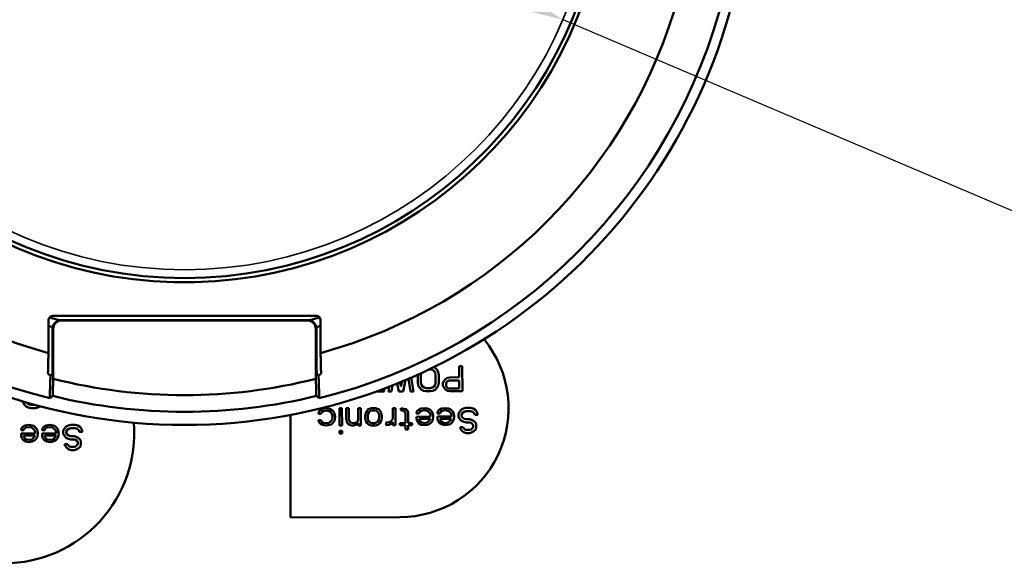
# Model space of a CAD drawing. Header units: millimetres. Extents: x 30 to 1646, y 30 to 1265.
# Tile 25 of 137: x 693 to 810, y 168 to 233. Entities that reach past the tile are written whole.
import ezdxf

# ---------------------------------------------------------------- set-up
doc = ezdxf.new("R2010")
doc.units = ezdxf.units.MM
doc.header["$LTSCALE"] = 6
for name, color, linetype, lineweight in [('Dimension (ISO)', 7, 'Continuous', 25), ('Visible (ISO)', 7, 'Continuous', 50), ('Visible Narrow (ISO)', 7, 'Continuous', 35)]:
    doc.layers.add(name, color=color, linetype=linetype, lineweight=lineweight)
doc.styles.add('Note Text (ANSI)', font='tahoma.ttf')
doc.dimstyles.new('Default (ISO)', dxfattribs={"dimscale": 6, "dimtxt": 1, "dimasz": 2.5, "dimexe": 3.175, "dimexo": 0, "dimgap": 0.762, "dimtad": 1, "dimrnd": 1e-08, "dimzin": 0, "dimdsep": 46, "dimtxsty": 'Note Text (ANSI)', "dimcen": 0.09, "dimdle": 10, "dimclrd": 1, "dimclre": 1, "dimclrt": 1, "dimazin": 0, "dimtfac": 3.5052, "dimtmove": 0, "dimatfit": 3, "dimfxl": 1, "dimtolj": 1, "dimtzin": 0, "dimlwd": -1, "dimlwe": -1, "dimarcsym": 0})

# ---------------------------------------------------------------- blocks, each defined once
blk = doc.blocks.new('*D10')
at = {"layer": 'Defpoints', "color": 0, "transparency": 16777216}
for p in [(667.08, 271.39), (757.26, 233.04)]:
    blk.add_point(p, dxfattribs=at)
at = {"layer": 'Dimension (ISO)', "color": 1, "transparency": 16777216}
for p, q in [((680.88, 265.52), (743.46, 238.91)), ((757.26, 233.04), (892.82, 175.4))]:
    blk.add_line(p, q, dxfattribs=at)
for points in [[(681.86, 267.82), (679.9, 263.22), (667.08, 271.39)], [(744.44, 241.21), (742.48, 236.61), (757.26, 233.04)]]:
    blk.add_solid(points, dxfattribs=at)
at = {"layer": 'Dimension (ISO)', "color": 1, "transparency": 16777216, "insert": (812.98, 222.85), "char_height": 6, "attachment_point": 1, "rotation": 336.9643, "style": 'Note Text (ANSI)'}
blk.add_mtext('\\A1;∅98.00 mm [∅3.858 in]', dxfattribs=at)

msp = doc.modelspace()

# ---------------------------------------------------------------- linework, layer by layer
at = {"layer": 'Visible (ISO)'}
for p, q in [((695.9544, 193.283), (695.9544, 197.2134)), ((696.4544, 197.7132), (727.8863, 197.7132)), ((697.4544, 197.2132), (726.8862, 197.2132)), ((726.8164, 197.1783), (697.5243, 197.1783)), ((728.3862, 197.2134), (728.3862, 193.283)), ((696.4544, 196.2137), (696.4544, 191.7132)), ((696.5243, 190.208), (696.5243, 196.1788)), ((727.8164, 196.1788), (727.8164, 190.208)), ((727.8862, 191.7132), (727.8862, 196.2137)), ((696.4195, 190.7045), (696.4544, 191.7132)), ((727.8862, 191.7132), (727.9211, 190.7045)), ((741.3348, 191.3389), (741.4664, 191.3392)), ((741.7166, 191.276), (741.4664, 191.3392)), ((741.8843, 191.6052), (742.0285, 191.5321)), ((742.0285, 191.5321), (742.2791, 191.2773)), ((745.278, 191.7313), (744.903, 191.7304)), ((744.903, 191.7304), (744.9062, 190.39)), ((745.2852, 188.7313), (745.278, 191.7313)), ((696.4195, 190.7045), (696.1961, 190.6487)), ((728.1445, 190.6487), (727.9211, 190.7045)), ((739.0977, 188.7165), (738.8503, 190.2098)), ((739.195, 190.3593), (739.4727, 188.7174)), ((739.968, 190.6973), (739.9691, 190.7033)), ((739.968, 190.6973), (739.9703, 189.7399)), ((740.3908, 190.8956), (740.343, 190.6982)), ((740.3453, 189.7408), (740.343, 190.6982)), ((741.9044, 191.1488), (741.7166, 191.276)), ((742.0298, 190.9576), (741.9044, 191.1488)), ((742.093, 190.7024), (742.0298, 190.9576)), ((742.093, 190.7024), (742.0952, 189.745)), ((742.2791, 191.2773), (742.4047, 191.0223)), ((742.4047, 191.0223), (742.468, 190.7033)), ((742.4702, 189.7459), (742.468, 190.7033)), ((743.0324, 189.8749), (743.2193, 190.1306)), ((743.2193, 190.1306), (743.4689, 190.3227)), ((743.4689, 190.3227), (743.7812, 190.3873)), ((744.9062, 190.39), (743.7812, 190.3873)), ((735.9727, 188.709), (735.9719, 189.0489)), ((736.4727, 188.7102), (736.5656, 189.2758)), ((736.9635, 189.4315), (736.8477, 188.7111)), ((737.7227, 188.7132), (737.516, 189.6525)), ((737.8656, 189.7953), (737.9713, 189.2883)), ((737.9713, 189.2883), (738.0938, 189.8897)), ((738.5134, 190.0659), (738.2227, 188.7144)), ((740.0335, 189.4209), (739.9703, 189.7399)), ((740.1591, 189.1659), (740.0335, 189.4209)), ((740.4097, 188.9112), (740.1591, 189.1659)), ((740.3453, 189.7408), (740.4084, 189.4856)), ((740.4084, 189.4856), (740.5338, 189.2944)), ((740.5338, 189.2944), (740.7216, 189.1672)), ((740.7216, 189.1672), (740.9718, 189.104)), ((741.4718, 189.1052), (740.9718, 189.104)), ((741.4718, 189.1052), (741.7216, 189.1696)), ((741.7216, 189.1696), (741.9088, 189.2977)), ((741.9088, 189.2977), (742.0334, 189.4895)), ((742.0334, 189.4895), (742.0952, 189.745)), ((742.2841, 189.171), (742.0347, 188.915)), ((742.4085, 189.4266), (742.2841, 189.171)), ((742.4702, 189.7459), (742.4085, 189.4266)), ((742.9704, 189.6832), (743.0324, 189.8749)), ((742.9704, 189.6832), (742.971, 189.4279)), ((743.034, 189.2366), (742.971, 189.4279)), ((743.2221, 188.9817), (743.034, 189.2366)), ((743.4725, 188.7908), (743.2221, 188.9817)), ((743.4076, 189.8119), (743.3455, 189.6203)), ((743.346, 189.4288), (743.3455, 189.6203)), ((743.346, 189.4288), (743.409, 189.2375)), ((743.5323, 189.9399), (743.4076, 189.8119)), ((743.409, 189.2375), (743.5343, 189.1101)), ((743.7196, 190.0042), (743.5323, 189.9399)), ((743.5343, 189.1101), (743.7219, 189.0467)), ((743.7196, 190.0042), (744.9071, 190.007)), ((744.9094, 189.0496), (743.7219, 189.0467)), ((744.9071, 190.007), (744.9094, 189.0496)), ((735.0435, 188.7068), (735.9727, 188.709)), ((736.4727, 188.7102), (736.8477, 188.7111)), ((737.7227, 188.7132), (738.2227, 188.7144)), ((739.0977, 188.7165), (739.4727, 188.7174)), ((740.66, 188.7841), (740.4097, 188.9112)), ((740.9727, 188.721), (740.66, 188.7841)), ((740.9727, 188.721), (741.4727, 188.7222)), ((741.785, 188.7868), (741.4727, 188.7222)), ((742.0347, 188.915), (741.785, 188.7868)), ((743.7852, 188.7277), (743.4725, 188.7908)), ((743.7852, 188.7277), (745.2852, 188.7313)), ((692.9203, 187.4154), (692.8993, 187.5226)), ((693.0453, 187.1601), (692.9203, 187.4154)), ((693.2953, 186.9047), (693.0453, 187.1601)), ((693.5453, 186.7771), (693.2953, 186.9047)), ((693.3543, 187.3888), (693.4203, 187.2877)), ((693.4203, 187.2877), (693.6078, 187.1601)), ((693.8578, 186.7132), (693.5453, 186.7771)), ((693.6078, 187.1601), (693.8578, 187.0962)), ((694.3578, 187.0962), (693.8578, 187.0962)), ((693.8578, 186.7132), (694.3578, 186.7132)), ((694.3578, 187.0962), (694.3761, 187.1009)), ((694.6703, 186.7771), (694.3578, 186.7132)), ((694.9203, 186.9047), (694.6703, 186.7771)), ((694.9591, 186.9444), (694.9203, 186.9047)), ((728.3763, 186.4994), (728.626, 186.6276)), ((728.626, 186.6276), (729.0633, 186.6925)), ((729.0633, 186.6925), (729.4385, 186.6296)), ((729.4385, 186.6296), (729.6261, 186.5662)), ((730.9383, 186.697), (730.6258, 186.6962)), ((730.6258, 186.6962), (730.6307, 184.6537)), ((730.9432, 184.6544), (730.9383, 186.697)), ((731.7508, 186.6989), (731.4383, 186.6982)), ((731.4383, 186.6982), (731.4412, 185.4854)), ((731.7537, 185.4862), (731.7508, 186.6989)), ((733.1883, 186.7024), (732.8758, 186.7016)), ((732.8758, 186.7016), (732.8793, 185.2335)), ((733.1932, 184.6598), (733.1883, 186.7024)), ((734.0636, 186.5768), (734.1884, 186.6409)), ((734.1884, 186.6409), (734.4383, 186.7054)), ((734.9383, 186.7066), (734.4383, 186.7054)), ((734.9383, 186.7066), (735.1884, 186.6433)), ((735.1884, 186.6433), (735.3136, 186.5798)), ((737.3133, 186.7122), (737.0008, 186.7115)), ((737.0008, 186.7115), (737.0038, 185.4349)), ((737.3182, 184.6697), (737.3133, 186.7122)), ((737.9383, 186.7137), (737.9389, 186.4584)), ((737.9383, 186.7137), (738.3134, 186.6508)), ((738.3134, 186.6508), (738.5011, 186.5874)), ((740.0637, 186.5273), (740.3134, 186.6556)), ((740.3134, 186.6556), (740.7508, 186.7205)), ((740.7508, 186.7205), (741.1259, 186.6575)), ((741.1259, 186.6575), (741.3136, 186.5942)), ((741.3136, 186.5942), (741.5014, 186.4669)), ((742.5637, 186.5333), (742.8134, 186.6616)), ((742.8134, 186.6616), (743.2508, 186.7265)), ((743.2508, 186.7265), (743.6259, 186.6635)), ((743.6259, 186.6635), (743.8136, 186.6001)), ((743.8136, 186.6001), (744.0014, 186.4729)), ((745.1887, 186.5396), (745.4384, 186.6679)), ((745.4384, 186.6679), (745.7508, 186.7324)), ((746.2508, 186.7336), (745.7508, 186.7324)), ((746.2508, 186.7336), (746.5634, 186.6706)), ((746.5634, 186.6706), (746.8764, 186.4798)), ((724.7919, 185.9038), (724.8211, 173.6823)), ((728.1273, 186.052), (728.1892, 186.3074)), ((728.1273, 186.052), (728.4398, 186.0527)), ((728.1892, 186.3074), (728.3763, 186.4994)), ((728.5019, 186.2443), (728.4398, 186.0527)), ((728.6891, 186.3725), (728.5019, 186.2443)), ((729.1264, 186.4373), (728.6891, 186.3725)), ((729.5017, 186.3106), (729.1264, 186.4373)), ((729.6897, 186.1195), (729.5017, 186.3106)), ((729.6261, 186.5662), (729.8139, 186.439)), ((729.8154, 185.8007), (729.6897, 186.1195)), ((729.754, 185.3537), (729.8159, 185.6092)), ((729.8139, 186.439), (729.9392, 186.3116)), ((729.8154, 185.8007), (729.8159, 185.6092)), ((729.9392, 186.3116), (730.0648, 186.0566)), ((730.0648, 186.0566), (730.1282, 185.6738)), ((730.1282, 185.6738), (730.0667, 185.2906)), ((731.5045, 185.1664), (731.4412, 185.4854)), ((731.7537, 185.4862), (731.817, 185.1672)), ((733.6904, 185.81), (733.8144, 186.2571)), ((733.6904, 185.81), (733.691, 185.5546)), ((733.7542, 185.2995), (733.691, 185.5546)), ((733.8144, 186.2571), (733.9389, 186.4488)), ((733.9389, 186.4488), (734.0636, 186.5768)), ((734.0648, 186.0662), (734.0029, 185.8107)), ((734.0035, 185.5554), (734.0029, 185.8107)), ((734.0035, 185.5554), (734.0667, 185.3002)), ((734.1894, 186.258), (734.0648, 186.0662)), ((734.3141, 186.3859), (734.1894, 186.258)), ((734.5639, 186.4503), (734.3141, 186.3859)), ((734.5639, 186.4503), (734.8139, 186.4509)), ((735.0641, 186.3877), (734.8139, 186.4509)), ((735.1894, 186.2604), (735.0641, 186.3877)), ((735.3148, 186.0692), (735.1894, 186.2604)), ((735.3136, 186.5798), (735.4389, 186.4524)), ((735.3779, 185.814), (735.3148, 186.0692)), ((735.3167, 185.3032), (735.3785, 185.5587)), ((735.3779, 185.814), (735.3785, 185.5587)), ((735.4389, 186.4524), (735.5644, 186.2612)), ((735.5644, 186.2612), (735.6904, 185.8147)), ((735.691, 185.5594), (735.6291, 185.304)), ((735.691, 185.5594), (735.6904, 185.8147)), ((736.817, 185.1791), (737.0038, 185.4349)), ((738.2515, 186.3953), (737.9389, 186.4584)), ((738.4393, 186.2681), (738.2515, 186.3953)), ((738.5023, 186.0768), (738.4393, 186.2681)), ((738.5011, 186.5874), (738.6889, 186.4602)), ((738.5023, 186.0768), (738.5051, 184.9279)), ((738.6889, 186.4602), (738.8145, 186.2052)), ((738.8176, 184.9286), (738.8145, 186.2052)), ((739.8148, 186.0799), (739.8767, 186.3354)), ((739.8148, 186.0799), (740.1273, 186.0807)), ((741.5032, 185.701), (739.8157, 185.697)), ((739.8157, 185.697), (739.8163, 185.4416)), ((739.8794, 185.1865), (739.8163, 185.4416)), ((739.8767, 186.3354), (740.0637, 186.5273)), ((740.1893, 186.2723), (740.1273, 186.0807)), ((740.1288, 185.4424), (741.4413, 185.4455)), ((740.1291, 185.3147), (740.1288, 185.4424)), ((740.3765, 186.4004), (740.1893, 186.2723)), ((740.8139, 186.4653), (740.3765, 186.4004)), ((741.064, 186.4021), (740.8139, 186.4653)), ((741.1892, 186.3385), (741.064, 186.4021)), ((741.3771, 186.1475), (741.1892, 186.3385)), ((741.44, 186.02), (741.3771, 186.1475)), ((741.5029, 185.8287), (741.44, 186.02)), ((741.4413, 185.4455), (741.4415, 185.3817)), ((741.5014, 186.4669), (741.6267, 186.3396)), ((741.5029, 185.8287), (741.5032, 185.701)), ((741.6267, 186.3396), (741.7523, 186.0846)), ((741.7523, 186.0846), (741.8157, 185.7017)), ((741.8157, 185.7017), (741.7541, 185.3186)), ((742.3148, 186.0859), (742.3767, 186.3414)), ((742.3148, 186.0859), (742.6273, 186.0867)), ((744.0032, 185.707), (742.3157, 185.7029)), ((742.3157, 185.7029), (742.3163, 185.4476)), ((742.3794, 185.1925), (742.3163, 185.4476)), ((742.3767, 186.3414), (742.5637, 186.5333)), ((742.6893, 186.2783), (742.6273, 186.0867)), ((742.6288, 185.4484), (743.9413, 185.4515)), ((742.6291, 185.3207), (742.6288, 185.4484)), ((742.8765, 186.4064), (742.6893, 186.2783)), ((743.3139, 186.4713), (742.8765, 186.4064)), ((743.564, 186.4081), (743.3139, 186.4713)), ((743.6892, 186.3445), (743.564, 186.4081)), ((743.8771, 186.1535), (743.6892, 186.3445)), ((743.9399, 186.026), (743.8771, 186.1535)), ((744.0029, 185.8346), (743.9399, 186.026)), ((743.9413, 185.4515), (743.9415, 185.3877)), ((744.0014, 186.4729), (744.1267, 186.3456)), ((744.0029, 185.8346), (744.0032, 185.707)), ((744.1267, 186.3456), (744.2523, 186.0906)), ((744.2523, 186.0906), (744.3157, 185.7077)), ((744.3157, 185.7077), (744.2541, 185.3246)), ((744.8149, 186.0281), (744.9393, 186.2837)), ((744.8149, 186.0281), (744.8157, 185.7089)), ((744.9413, 185.4539), (744.8157, 185.7089)), ((744.9393, 186.2837), (745.1887, 186.5396)), ((745.1919, 185.1992), (744.9413, 185.4539)), ((745.3146, 186.1569), (745.1901, 185.9651)), ((745.1906, 185.7737), (745.1901, 185.9651)), ((745.1906, 185.7737), (745.316, 185.5825)), ((745.5018, 186.285), (745.3146, 186.1569)), ((745.316, 185.5825), (745.5038, 185.4553)), ((745.7517, 186.3495), (745.5018, 186.285)), ((745.5038, 185.4553), (745.754, 185.392)), ((745.7517, 186.3495), (746.2517, 186.3507)), ((746.5018, 186.2874), (746.2517, 186.3507)), ((746.6898, 186.0964), (746.5018, 186.2874)), ((746.7527, 185.9051), (746.6898, 186.0964)), ((746.7527, 185.9051), (747.1277, 185.9059)), ((746.8764, 186.4798), (747.0646, 186.1611)), ((747.0646, 186.1611), (747.1277, 185.9059)), ((692.6936, 184.0749), (692.7561, 184.3303)), ((692.7561, 184.3303), (692.9436, 184.5218)), ((692.9436, 184.5218), (693.1936, 184.6494)), ((693.0686, 184.2664), (693.0061, 184.0749)), ((693.2561, 184.3941), (693.0686, 184.2664)), ((693.1936, 184.6494), (693.6311, 184.7132)), ((693.6936, 184.4579), (693.2561, 184.3941)), ((693.6311, 184.7132), (694.0061, 184.6494)), ((693.9436, 184.3941), (693.6936, 184.4579)), ((694.0686, 184.3303), (693.9436, 184.3941)), ((694.0061, 184.6494), (694.1936, 184.5856)), ((694.2561, 184.1388), (694.0686, 184.3303)), ((694.1936, 184.5856), (694.3811, 184.4579)), ((694.3811, 184.4579), (694.5061, 184.3303)), ((694.5061, 184.3303), (694.6311, 184.0749)), ((695.1936, 184.0749), (695.2561, 184.3303)), ((695.2561, 184.3303), (695.4436, 184.5218)), ((695.4436, 184.5218), (695.6936, 184.6494)), ((695.5686, 184.2664), (695.5061, 184.0749)), ((695.7561, 184.3941), (695.5686, 184.2664)), ((695.6936, 184.6494), (696.1311, 184.7132)), ((696.1936, 184.4579), (695.7561, 184.3941)), ((696.1311, 184.7132), (696.5061, 184.6494)), ((696.4436, 184.3941), (696.1936, 184.4579)), ((696.5686, 184.3303), (696.4436, 184.3941)), ((696.5061, 184.6494), (696.6936, 184.5856)), ((696.7561, 184.1388), (696.5686, 184.3303)), ((696.6936, 184.5856), (696.8811, 184.4579)), ((696.8811, 184.4579), (697.0061, 184.3303)), ((697.0061, 184.3303), (697.1311, 184.0749)), ((697.6936, 184.0111), (697.8186, 184.2664)), ((697.8186, 184.2664), (698.0686, 184.5218)), ((698.0686, 184.5218), (698.3186, 184.6494)), ((698.3811, 184.2664), (698.1936, 184.1388)), ((698.3186, 184.6494), (698.6311, 184.7132)), ((698.6311, 184.3303), (698.3811, 184.2664)), ((699.1311, 184.7132), (698.6311, 184.7132)), ((698.6311, 184.3303), (699.1311, 184.3303)), ((699.1311, 184.7132), (699.4436, 184.6494)), ((699.3811, 184.2664), (699.1311, 184.3303)), ((699.5686, 184.0749), (699.3811, 184.2664)), ((699.4436, 184.6494), (699.7561, 184.4579)), ((699.7561, 184.4579), (699.9436, 184.1388)), ((728.4417, 185.2867), (728.1292, 185.286)), ((728.1923, 185.0308), (728.1292, 185.286)), ((728.3802, 184.8398), (728.1923, 185.0308)), ((728.6305, 184.7127), (728.3802, 184.8398)), ((728.4417, 185.2867), (728.5046, 185.0954)), ((728.5046, 185.0954), (728.6924, 184.9682)), ((729.0682, 184.6499), (728.6305, 184.7127)), ((728.6924, 184.9682), (729.1301, 184.9054)), ((729.443, 184.7147), (729.0682, 184.6499)), ((729.1301, 184.9054), (729.3799, 184.9698)), ((729.3799, 184.9698), (729.5048, 185.034)), ((729.6304, 184.779), (729.443, 184.7147)), ((729.5048, 185.034), (729.6918, 185.2259)), ((729.8176, 184.9071), (729.6304, 184.779)), ((729.6918, 185.2259), (729.754, 185.3537)), ((729.9423, 185.035), (729.8176, 184.9071)), ((730.0667, 185.2906), (729.9423, 185.035)), ((730.6307, 184.6537), (730.9432, 184.6544)), ((731.5674, 184.9751), (731.5045, 185.1664)), ((731.6927, 184.8477), (731.5674, 184.9751)), ((731.8805, 184.7205), (731.6927, 184.8477)), ((731.817, 185.1672), (731.9423, 185.0398)), ((732.0682, 184.6571), (731.8805, 184.7205)), ((731.9423, 185.0398), (732.0674, 184.9763)), ((732.0674, 184.9763), (732.3176, 184.913)), ((732.0682, 184.6571), (732.3182, 184.6577)), ((732.3176, 184.913), (732.5674, 184.9775)), ((732.568, 184.7222), (732.3182, 184.6577)), ((732.5674, 184.9775), (732.7546, 185.1056)), ((732.7552, 184.8503), (732.568, 184.7222)), ((732.7546, 185.1056), (732.8793, 185.2335)), ((732.8799, 184.9782), (732.7552, 184.8503)), ((732.8799, 184.9782), (732.8807, 184.6591)), ((732.8807, 184.6591), (733.1932, 184.6598)), ((733.8171, 185.1081), (733.7542, 185.2995)), ((733.9426, 184.9169), (733.8171, 185.1081)), ((734.0679, 184.7896), (733.9426, 184.9169)), ((734.0667, 185.3002), (734.1921, 185.109)), ((734.193, 184.726), (734.0679, 184.7896)), ((734.1921, 185.109), (734.3174, 184.9817)), ((734.4432, 184.6628), (734.193, 184.726)), ((734.3174, 184.9817), (734.5676, 184.9184)), ((734.4432, 184.6628), (734.9432, 184.664)), ((734.8176, 184.919), (734.5676, 184.9184)), ((734.8176, 184.919), (735.0674, 184.9835)), ((735.193, 184.7284), (734.9432, 184.664)), ((735.0674, 184.9835), (735.1921, 185.1114)), ((735.1921, 185.1114), (735.3167, 185.3032)), ((735.3179, 184.7926), (735.193, 184.7284)), ((735.4426, 184.9205), (735.3179, 184.7926)), ((735.5671, 185.1123), (735.4426, 184.9205)), ((735.6291, 185.304), (735.5671, 185.1123)), ((736.1924, 184.9862), (736.5673, 185.0509)), ((736.1924, 184.9862), (736.1932, 184.667)), ((736.5055, 184.7316), (736.1932, 184.667)), ((736.6929, 184.7959), (736.5055, 184.7316)), ((736.5673, 185.0509), (736.817, 185.1791)), ((736.8801, 184.924), (736.6929, 184.7959)), ((737.0048, 185.0519), (736.8801, 184.924)), ((737.0048, 185.0519), (737.0057, 184.6689)), ((737.0057, 184.6689), (737.3182, 184.6697)), ((738.5051, 184.9279), (737.8176, 184.9262)), ((737.8176, 184.9262), (737.8182, 184.6709)), ((737.8182, 184.6709), (738.5057, 184.6725)), ((738.5057, 184.6725), (738.5069, 184.1619)), ((739.3176, 184.9298), (738.8176, 184.9286)), ((738.8182, 184.6733), (739.3182, 184.6745)), ((738.8194, 184.1627), (738.8182, 184.6733)), ((739.3182, 184.6745), (739.3176, 184.9298)), ((740.0676, 184.9316), (739.8794, 185.1865)), ((740.3805, 184.7409), (740.0676, 184.9316)), ((740.1291, 185.3147), (740.2546, 185.1235)), ((740.2546, 185.1235), (740.4424, 184.9963)), ((740.7557, 184.6779), (740.3805, 184.7409)), ((740.4424, 184.9963), (740.8176, 184.9334)), ((741.1305, 184.7427), (740.7557, 184.6779)), ((740.8176, 184.9334), (741.0674, 184.9978)), ((741.0674, 184.9978), (741.1922, 185.062)), ((741.3179, 184.8069), (741.1305, 184.7427)), ((741.1922, 185.062), (741.3793, 185.2539)), ((741.505, 184.935), (741.3179, 184.8069)), ((741.3793, 185.2539), (741.4415, 185.3817)), ((741.6297, 185.063), (741.505, 184.935)), ((741.7541, 185.3186), (741.6297, 185.063)), ((742.5675, 184.9376), (742.3794, 185.1925)), ((742.8805, 184.7468), (742.5675, 184.9376)), ((742.6291, 185.3207), (742.7546, 185.1295)), ((742.7546, 185.1295), (742.9424, 185.0023)), ((743.2557, 184.6839), (742.8805, 184.7468)), ((742.9424, 185.0023), (743.3175, 184.9394)), ((743.6305, 184.7486), (743.2557, 184.6839)), ((743.3175, 184.9394), (743.5674, 185.0038)), ((743.5674, 185.0038), (743.6922, 185.0679)), ((743.8178, 184.8129), (743.6305, 184.7486)), ((743.6922, 185.0679), (743.8793, 185.2599)), ((744.005, 184.941), (743.8178, 184.8129)), ((743.8793, 185.2599), (743.9415, 185.3877)), ((744.1297, 185.069), (744.005, 184.941)), ((744.2541, 185.3246), (744.1297, 185.069)), ((745.3813, 184.4337), (745.0063, 184.4328)), ((745.0692, 184.2414), (745.0063, 184.4328)), ((745.4422, 185.0721), (745.1919, 185.1992)), ((745.3813, 184.4337), (745.4441, 184.3062)), ((745.7549, 185.009), (745.4422, 185.0721)), ((745.4441, 184.3062), (745.5694, 184.1788)), ((746.129, 185.3929), (745.754, 185.392)), ((745.7549, 185.009), (746.1299, 185.0099)), ((746.129, 185.3929), (746.3791, 185.3297)), ((746.3175, 184.9466), (746.1299, 185.0099)), ((746.5053, 184.8193), (746.3175, 184.9466)), ((746.3194, 184.1806), (746.5066, 184.3087)), ((746.3791, 185.3297), (746.6294, 185.2026)), ((746.5683, 184.628), (746.5053, 184.8193)), ((746.5066, 184.3087), (746.5686, 184.5004)), ((746.5683, 184.628), (746.5686, 184.5004)), ((746.6294, 185.2026), (746.88, 184.9479)), ((746.88, 184.9479), (746.9431, 184.6927)), ((746.9438, 184.4374), (746.8819, 184.182)), ((746.9438, 184.4374), (746.9431, 184.6927)), ((692.6936, 184.0749), (693.0061, 184.0749)), ((692.6936, 183.692), (692.6936, 183.4366)), ((694.3811, 183.692), (692.6936, 183.692)), ((692.7561, 183.1813), (692.6936, 183.4366)), ((692.9436, 182.926), (692.7561, 183.1813)), ((693.0061, 183.309), (693.0061, 183.4366)), ((693.0061, 183.4366), (694.3186, 183.4366)), ((693.0061, 183.309), (693.1311, 183.1175)), ((693.1311, 183.1175), (693.3186, 182.9898)), ((694.0686, 183.0537), (694.2561, 183.2452)), ((694.3186, 184.0111), (694.2561, 184.1388)), ((694.2561, 183.2452), (694.3186, 183.3728)), ((694.3811, 183.8196), (694.3186, 184.0111)), ((694.3186, 183.4366), (694.3186, 183.3728)), ((694.3811, 183.8196), (694.3811, 183.692)), ((694.6311, 183.309), (694.5061, 183.0537)), ((694.6311, 184.0749), (694.6936, 183.692)), ((694.6936, 183.692), (694.6311, 183.309)), ((695.1936, 184.0749), (695.5061, 184.0749)), ((695.1936, 183.692), (695.1936, 183.4366)), ((696.8811, 183.692), (695.1936, 183.692)), ((695.2561, 183.1813), (695.1936, 183.4366)), ((695.4436, 182.926), (695.2561, 183.1813)), ((695.5061, 183.309), (695.5061, 183.4366)), ((695.5061, 183.4366), (696.8186, 183.4366)), ((695.5061, 183.309), (695.6311, 183.1175)), ((695.6311, 183.1175), (695.8186, 182.9898)), ((696.5686, 183.0537), (696.7561, 183.2452)), ((696.8186, 184.0111), (696.7561, 184.1388)), ((696.7561, 183.2452), (696.8186, 183.3728)), ((696.8811, 183.8196), (696.8186, 184.0111)), ((696.8186, 183.4366), (696.8186, 183.3728)), ((696.8811, 183.8196), (696.8811, 183.692)), ((697.1311, 183.309), (697.0061, 183.0537)), ((697.1311, 184.0749), (697.1936, 183.692)), ((697.1936, 183.692), (697.1311, 183.309)), ((697.6936, 184.0111), (697.6936, 183.692)), ((697.8186, 183.4366), (697.6936, 183.692)), ((698.0686, 183.1813), (697.8186, 183.4366)), ((698.1936, 184.1388), (698.0686, 183.9473)), ((698.0686, 183.7558), (698.0686, 183.9473)), ((698.0686, 183.7558), (698.1936, 183.5643)), ((698.3186, 183.0537), (698.0686, 183.1813)), ((698.1936, 183.5643), (698.3811, 183.4366)), ((698.3811, 183.4366), (698.6311, 183.3728)), ((699.0061, 183.3728), (698.6311, 183.3728)), ((699.0061, 183.3728), (699.2561, 183.309)), ((699.2561, 183.309), (699.5061, 183.1813)), ((699.5061, 183.1813), (699.7561, 182.926)), ((699.6311, 183.8835), (699.5686, 184.0749)), ((699.6311, 183.8835), (700.0061, 183.8835)), ((699.9436, 184.1388), (700.0061, 183.8835)), ((730.9447, 184.0161), (730.6322, 184.0154)), ((730.6322, 184.0154), (730.633, 183.6962)), ((730.633, 183.6962), (730.9455, 183.697)), ((730.9455, 183.697), (730.9447, 184.0161)), ((738.5069, 184.1619), (738.8194, 184.1627)), ((745.2573, 183.9866), (745.0692, 184.2414)), ((745.5078, 183.7957), (745.2573, 183.9866)), ((745.8204, 183.7326), (745.5078, 183.7957)), ((745.5694, 184.1788), (745.757, 184.1154)), ((746.132, 184.1163), (745.757, 184.1154)), ((745.8204, 183.7326), (746.1329, 183.7333)), ((746.132, 184.1163), (746.3194, 184.1806)), ((746.3828, 183.7978), (746.1329, 183.7333)), ((746.6325, 183.926), (746.3828, 183.7978)), ((746.8819, 184.182), (746.6325, 183.926)), ((693.2561, 182.7345), (692.9436, 182.926)), ((693.6311, 182.6707), (693.2561, 182.7345)), ((693.3186, 182.9898), (693.6936, 182.926)), ((694.0061, 182.7345), (693.6311, 182.6707)), ((693.6936, 182.926), (693.9436, 182.9898)), ((693.9436, 182.9898), (694.0686, 183.0537)), ((694.1936, 182.7983), (694.0061, 182.7345)), ((694.3811, 182.926), (694.1936, 182.7983)), ((694.5061, 183.0537), (694.3811, 182.926)), ((695.7561, 182.7345), (695.4436, 182.926)), ((696.1311, 182.6707), (695.7561, 182.7345)), ((695.8186, 182.9898), (696.1936, 182.926)), ((696.5061, 182.7345), (696.1311, 182.6707)), ((696.1936, 182.926), (696.4436, 182.9898)), ((696.4436, 182.9898), (696.5686, 183.0537)), ((696.6936, 182.7983), (696.5061, 182.7345)), ((696.8811, 182.926), (696.6936, 182.7983)), ((697.0061, 183.0537), (696.8811, 182.926)), ((698.2561, 182.4154), (697.8811, 182.4154)), ((697.9436, 182.2239), (697.8811, 182.4154)), ((698.1311, 181.9686), (697.9436, 182.2239)), ((698.3811, 181.7771), (698.1311, 181.9686)), ((698.2561, 182.4154), (698.3186, 182.2877)), ((698.6311, 182.9898), (698.3186, 183.0537)), ((698.3186, 182.2877), (698.4436, 182.1601)), ((698.4436, 182.1601), (698.6311, 182.0962)), ((698.6311, 182.9898), (699.0061, 182.9898)), ((699.0061, 182.0962), (698.6311, 182.0962)), ((699.1936, 182.926), (699.0061, 182.9898)), ((699.0061, 182.0962), (699.1936, 182.1601)), ((699.3811, 182.7983), (699.1936, 182.926)), ((699.1936, 182.1601), (699.3811, 182.2877)), ((699.5061, 181.9047), (699.2561, 181.7771)), ((699.4436, 182.6069), (699.3811, 182.7983)), ((699.3811, 182.2877), (699.4436, 182.4792)), ((699.4436, 182.6069), (699.4436, 182.4792)), ((699.7561, 182.1601), (699.5061, 181.9047)), ((699.7561, 182.926), (699.8186, 182.6707)), ((699.8186, 182.4154), (699.7561, 182.1601)), ((699.8186, 182.4154), (699.8186, 182.6707)), ((698.6936, 181.7132), (698.3811, 181.7771)), ((698.6936, 181.7132), (699.0061, 181.7132)), ((699.2561, 181.7771), (699.0061, 181.7132)), ((724.8211, 173.6823), (737.8211, 173.7134))]:
    msp.add_line(p, q, dxfattribs=at)
for centre, radius, start, end in [((712.1703, 252.2132), 67.5, 111.861064, 68.138726), ((712.1703, 252.2132), 50.5, 99.886932, 82.784658), ((712.1703, 252.2132), 50, 95.731968, 84.268032), ((712.1703, 252.2132), 66.2951, 194.023827, 255.976173), ((712.1703, 252.2132), 61.1206, 195.385351, 254.614649), ((712.1703, 252.2132), 66.2951, 284.023827, 345.976173), ((712.1703, 252.2132), 61.1206, 285.385351, 344.614649), ((712.1703, 252.2132), 57, 253.593736, 254.844351), ((712.1703, 252.2132), 57, 285.155649, 286.406264), ((712.1703, 252.2132), 58, 253.764603, 254.292535), ((712.1703, 252.2132), 58, 285.707465, 286.235397), ((737.79, 186.7134), 13, 270.13715, 39.173856), ((712.1703, 252.2132), 63.9488, 255.837951, 284.162049), ((712.1703, 252.2132), 65.9434, 256.214677, 283.785323), ((690.6703, 183.7132), 15.5, 270, 4.706802)]:
    msp.add_arc(centre, radius, start, end, dxfattribs=at)
for centre, major_axis, ratio, start_param, end_param in [((696.4546, 197.2132), (0.4162, -0.2775), 0.99950518, 2.15896879, 3.72930826), ((697.455, 196.2131), (0.8952, -0.4474), 0.9992388, 2.03462667, 3.60481391), ((697.5249, 196.1782), (0.8952, -0.4474), 0.9992388, 2.03462667, 3.60481391), ((726.8157, 196.1782), (0.8952, 0.4474), 0.9992388, 5.81996405, 7.39015129), ((726.8856, 196.2131), (0.8952, 0.4474), 0.9992388, 5.81996405, 7.39015129), ((727.886, 197.2132), (0.4162, 0.2775), 0.99950518, 5.6954697, 7.26580918), ((626.7225, 2914.2381), (21.2009, 3966.7435), 0.02925097, 3.95487502, 3.95558228), ((797.6181, 2914.2381), (21.2009, -3966.7435), 0.02925097, 5.46919568, 5.46990294)]:
    msp.add_ellipse(centre, major_axis=major_axis, ratio=ratio, start_param=start_param, end_param=end_param, dxfattribs=at)
for points, weights in [([(695.9544, 193.283), (695.9263, 192.1381), (695.8971, 190.9504)], [1.00055115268, 1.00105416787, 1.00120147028]), ([(728.4435, 190.9504), (728.4143, 192.1381), (728.3862, 193.283)], [1.00120147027, 1.00105416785, 1.00055115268]), ([(696.1958, 190.6486), (696.1517, 189.3), (696.1053, 187.894)], [1.0028295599, 1.00211254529, 1.00093869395]), ([(728.2353, 187.894), (728.1889, 189.3), (728.1448, 190.6486)], [1.00093869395, 1.00211254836, 1.00282956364])]:
    msp.add_rational_spline(points, weights, degree=2, dxfattribs=at)
for points, knots in [([(695.8971, 190.9504), (695.8968, 190.9363), (695.8974, 190.922), (695.9038, 190.8679), (695.9169, 190.8279), (695.9551, 190.763), (695.9802, 190.733), (696.0279, 190.6966), (696.0454, 190.6859), (696.0827, 190.6682), (696.1024, 190.6613), (696.1428, 190.6518), (696.1638, 190.6492), (696.1885, 190.6487), (696.1922, 190.6487), (696.1958, 190.6486)], [-0.1006883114, -0.1006883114, -0.1006883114, -0.1006883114, -0.0952543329, -0.0952543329, -0.0802536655, -0.0802536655, -0.0679410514, -0.0679410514, -0.0617847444, -0.0617847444, -0.0556284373, -0.0556284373, -0.0493355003, -0.0493355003, -0.0482152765, -0.0482152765, -0.0482152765, -0.0482152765]), ([(728.1448, 190.6486), (728.1484, 190.6487), (728.1521, 190.6487), (728.1768, 190.6492), (728.1978, 190.6518), (728.2382, 190.6613), (728.2579, 190.6682), (728.2952, 190.6859), (728.3127, 190.6966), (728.3604, 190.733), (728.3855, 190.763), (728.4238, 190.8279), (728.4368, 190.8679), (728.4432, 190.922), (728.4438, 190.9363), (728.4435, 190.9504)], [-0.0620402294, -0.0620402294, -0.0620402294, -0.0620402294, -0.0609195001, -0.0609195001, -0.0546265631, -0.0546265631, -0.048470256, -0.048470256, -0.042313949, -0.042313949, -0.0300013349, -0.0300013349, -0.0150006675, -0.0150006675, -0.0095666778, -0.0095666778, -0.0095666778, -0.0095666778]), ([(696.1053, 187.894), (696.1444, 187.9245), (696.1834, 187.9551), (696.2225, 187.9856), (696.2616, 188.0162), (696.3007, 188.0468), (696.3397, 188.0774), (696.3788, 188.108), (696.4179, 188.1386), (696.457, 188.1693)], [0, 0, 0, 0, 0.33333333, 0.33333333, 0.33333333, 0.66666667, 0.66666667, 0.66666667, 1, 1, 1, 1]), ([(727.8836, 188.1693), (727.9227, 188.1386), (727.9618, 188.108), (728.0009, 188.0774), (728.0399, 188.0468), (728.079, 188.0162), (728.1181, 187.9856), (728.1572, 187.9551), (728.1962, 187.9245), (728.2353, 187.894)], [0, 0, 0, 0, 0.33333333, 0.33333333, 0.33333333, 0.66666667, 0.66666667, 0.66666667, 1, 1, 1, 1])]:
    msp.add_open_spline(points, degree=3, knots=knots, dxfattribs=at)
at = {"layer": 'Visible Narrow (ISO)'}
for p, q in [((697.5243, 197.1783), (697.4544, 197.2132)), ((726.8862, 197.2132), (726.8164, 197.1783)), ((696.5243, 196.1788), (696.4544, 196.2137)), ((727.8862, 196.2137), (727.8164, 196.1788))]:
    msp.add_line(p, q, dxfattribs=at)
msp.add_circle((712.1703, 252.2132), 49, dxfattribs=at)

# ---------------------------------------------------------------- dimensions: what is measured, and where the dimension line sits
at = {"layer": 'Dimension (ISO)', "color": 1, "true_color": 0xff0000}
dim = msp.add_diameter_dim_2p(p1=(667.0775, 271.3871), p2=(757.2631, 233.0393), text='<> mm [∅3.858 in]', dimstyle='Default (ISO)', override={"dimgap": 0.762, "dimdec": 2, "dimlfac": 1, "dimpost": '', "dimtol": 0, "dimlim": 0, "dimtp": 0, "dimtm": 0, "dimtdec": 2, "dimatfit": 2}, dxfattribs=at)
dim.commit()
dim.dimension.update_dxf_attribs({"geometry": '*D10', "text_midpoint": (848.3632, 194.3027), "dimtype": 163})

doc.saveas('drawing.dxf')
